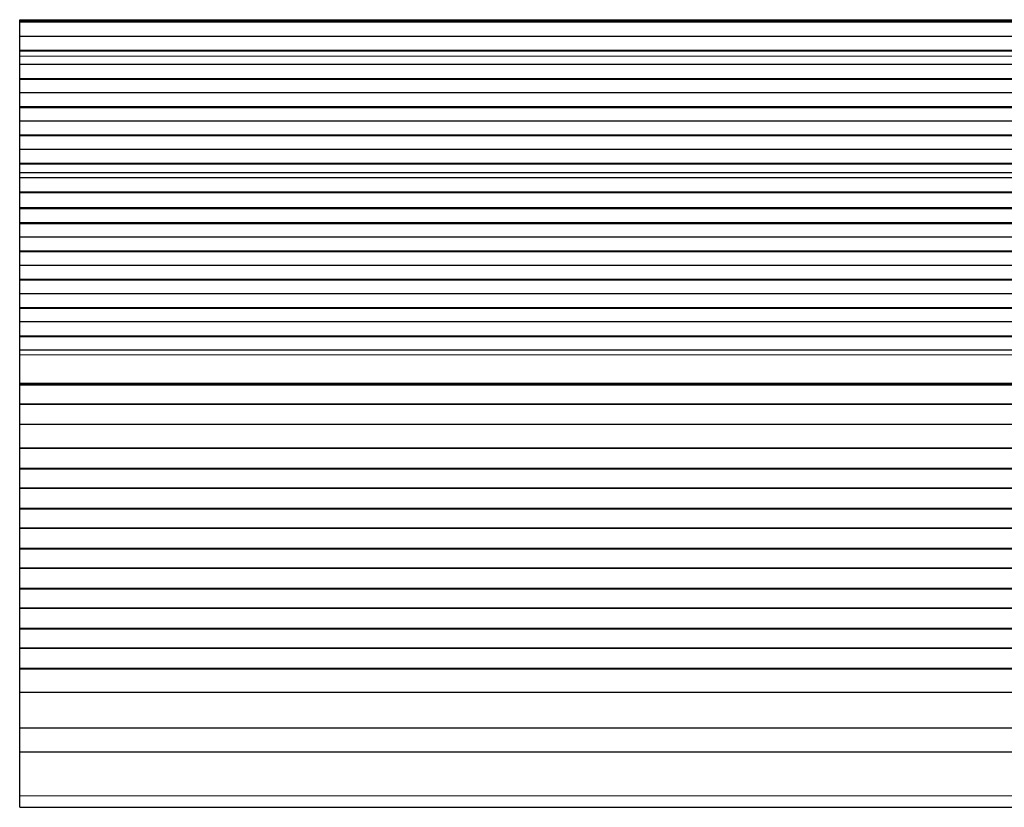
# Model space of a CAD drawing. Header units: inches. Extents: x 0 to 20790, y -12 to 14700.
# Tile 69 of 133: x 4678 to 5170, y 11587 to 11981. Entities that reach past the tile are written whole.
import ezdxf

# ---------------------------------------------------------------- set-up
doc = ezdxf.new("R2010")
doc.units = ezdxf.units.IN
doc.layers.add('1', color=7, linetype='Continuous', true_color=0xffffff)
doc.layers.add('254', color=7, linetype='Continuous', true_color=0xffffff)
doc.styles.add('latin_extended', font='simplex.shx')
doc.dimstyles.get("Standard").update_dxf_attribs({"dimtxt": 0.18, "dimasz": 0.18, "dimexe": 0.18, "dimexo": 0.0625, "dimgap": 0.09, "dimtad": 0, "dimtih": 1, "dimtoh": 1, "dimdec": 4, "dimzin": 0, "dimdsep": 46, "dimtxsty": 'Standard', "dimcen": 0.09, "dimadec": 0, "dimazin": 0, "dimtfac": 1, "dimtdec": 4, "dimtofl": 0, "dimtmove": 0, "dimatfit": 3, "dimfxl": 1, "dimtolj": 1, "dimtzin": 0, "dimarcsym": 0})

# ---------------------------------------------------------------- blocks, each defined once
blk = doc.blocks.new('_U12')
at = {"layer": '254', "color": 3, "linetype": 'Continuous', "lineweight": 13, "transparency": 16777216}
for p, q in [((1265.87, 11808.12), (1265.87, 8470.57)), ((7579.37, 10116.01), (7579.37, 8470.57)), ((7456.87, 8505.57), (1388.37, 8505.57))]:
    blk.add_line(p, q, dxfattribs=at)
at = {"layer": '254', "color": 3, "transparency": 16777216}
for points in [[(1388.37, 8525.98), (1388.37, 8485.15), (1265.87, 8505.57)], [(7456.87, 8485.15), (7456.87, 8525.98), (7579.37, 8505.57)]]:
    blk.add_solid(points, dxfattribs=at)
at = {"layer": 'Defpoints', "color": 0, "transparency": 16777216}
for p in [(1265.87, 11843.12), (7579.37, 10151.01), (1265.87, 8505.57)]:
    blk.add_point(p, dxfattribs=at)
at = {"layer": '254', "color": 2, "lineweight": 13, "transparency": 16777216, "insert": (4215.54, 8689.32), "char_height": 122.5, "attachment_point": 1, "style": 'latin_extended'}
blk.add_mtext('\\A1;6314', dxfattribs=at)

msp = doc.modelspace()

# ---------------------------------------------------------------- linework, layer by layer
at = {"layer": '1', "color": 2, "linetype": 'Continuous', "lineweight": 25}
for p, q in [((4677.875, 11980.502), (4677.875, 11980.926)), ((4677.875, 11979.835), (4677.875, 11980.502)), ((5654.875, 11980.502), (4677.875, 11980.502)), ((5654.875, 11979.835), (4677.875, 11979.835)), ((4677.875, 11979.699), (4677.875, 11979.835)), ((4677.875, 11972.467), (4677.875, 11979.699)), ((5654.875, 11979.699), (4677.875, 11979.699)), ((4677.875, 11965.533), (4677.875, 11972.467)), ((5654.875, 11972.467), (4677.875, 11972.467)), ((4677.875, 11965.179), (4677.875, 11965.533)), ((5654.875, 11965.533), (4677.875, 11965.533)), ((4677.875, 11962.731), (4677.875, 11965.179)), ((5654.875, 11965.179), (4677.875, 11965.179)), ((4677.875, 11962.704), (4677.875, 11962.731)), ((4677.875, 11958.51), (4677.875, 11962.704)), ((4677.875, 11951.439), (4677.875, 11958.51)), ((5654.875, 11958.51), (4677.875, 11958.51)), ((4677.875, 11951.086), (4677.875, 11951.439)), ((5654.875, 11951.439), (4677.875, 11951.439)), ((4677.875, 11944.368), (4677.875, 11951.086)), ((5654.875, 11951.086), (4677.875, 11951.086)), ((4677.875, 11937.297), (4677.875, 11944.368)), ((5654.875, 11944.368), (4677.875, 11944.368)), ((4677.875, 11936.944), (4677.875, 11937.297)), ((5654.875, 11937.297), (4677.875, 11937.297)), ((4677.875, 11930.226), (4677.875, 11936.944)), ((5654.875, 11936.944), (4677.875, 11936.944)), ((4677.875, 11923.155), (4677.875, 11930.226)), ((5654.875, 11930.226), (4677.875, 11930.226)), ((4677.875, 11922.802), (4677.875, 11923.155)), ((5654.875, 11923.155), (4677.875, 11923.155)), ((5654.875, 11922.802), (4677.875, 11922.802)), ((4677.875, 11916.084), (4677.875, 11922.802)), ((4677.875, 11909.013), (4677.875, 11916.084)), ((5654.875, 11916.084), (4677.875, 11916.084)), ((4677.875, 11908.659), (4677.875, 11909.013)), ((5654.875, 11909.013), (4677.875, 11909.013)), ((4677.875, 11904.466), (4677.875, 11908.659)), ((5654.875, 11908.659), (4677.875, 11908.659)), ((4677.875, 11904.438), (4677.875, 11904.466)), ((4677.875, 11901.894), (4677.875, 11904.438)), ((4677.875, 11901.887), (4677.875, 11901.894)), ((5654.875, 11901.894), (4677.875, 11901.894)), ((4677.875, 11894.682), (4677.875, 11901.887)), ((5654.875, 11901.887), (4677.875, 11901.887)), ((4677.875, 11894.329), (4677.875, 11894.682)), ((5654.875, 11894.682), (4677.875, 11894.682)), ((4677.875, 11886.806), (4677.875, 11894.329)), ((5654.875, 11894.329), (4677.875, 11894.329)), ((4677.875, 11886.386), (4677.875, 11886.806)), ((5654.875, 11886.806), (4677.875, 11886.806)), ((4677.875, 11879.315), (4677.875, 11886.386)), ((5654.875, 11886.386), (4677.875, 11886.386)), ((4677.875, 11878.961), (4677.875, 11879.315)), ((5654.875, 11879.315), (4677.875, 11879.315)), ((4677.875, 11872.243), (4677.875, 11878.961)), ((5654.875, 11878.961), (4677.875, 11878.961)), ((4677.875, 11865.172), (4677.875, 11872.243)), ((5654.875, 11872.243), (4677.875, 11872.243)), ((4677.875, 11864.819), (4677.875, 11865.172)), ((5654.875, 11865.172), (4677.875, 11865.172)), ((4677.875, 11858.101), (4677.875, 11864.819)), ((5654.875, 11864.819), (4677.875, 11864.819)), ((4677.875, 11851.03), (4677.875, 11858.101)), ((5654.875, 11858.101), (4677.875, 11858.101)), ((4677.875, 11850.677), (4677.875, 11851.03)), ((5654.875, 11851.03), (4677.875, 11851.03)), ((4677.875, 11843.959), (4677.875, 11850.677)), ((5654.875, 11850.677), (4677.875, 11850.677)), ((4677.875, 11836.888), (4677.875, 11843.959)), ((5654.875, 11843.959), (4677.875, 11843.959)), ((4677.875, 11836.535), (4677.875, 11836.888)), ((5654.875, 11836.888), (4677.875, 11836.888)), ((4677.875, 11829.817), (4677.875, 11836.535)), ((5654.875, 11836.535), (4677.875, 11836.535)), ((4677.875, 11822.746), (4677.875, 11829.817)), ((5654.875, 11829.817), (4677.875, 11829.817)), ((4677.875, 11822.392), (4677.875, 11822.746)), ((5654.875, 11822.746), (4677.875, 11822.746)), ((4677.875, 11815.675), (4677.875, 11822.392)), ((5654.875, 11822.392), (4677.875, 11822.392)), ((4677.875, 11813.401), (4677.875, 11815.675)), ((5654.875, 11815.675), (4677.875, 11815.675)), ((4677.875, 11799.259), (4677.875, 11813.401)), ((4677.875, 11798.543), (4677.875, 11799.259)), ((4677.875, 11798.293), (4677.875, 11798.543)), ((5654.875, 11798.543), (4677.875, 11798.543)), ((4677.875, 11788.793), (4677.875, 11798.293)), ((5654.875, 11798.293), (4677.875, 11798.293)), ((4677.875, 11788.543), (4677.875, 11788.793)), ((5654.875, 11788.793), (4677.875, 11788.793)), ((4677.875, 11778.543), (4677.875, 11788.543)), ((5654.875, 11788.543), (4677.875, 11788.543)), ((4677.875, 11766.793), (4677.875, 11778.543)), ((5654.875, 11778.543), (4677.875, 11778.543)), ((4677.875, 11766.543), (4677.875, 11766.793)), ((5654.875, 11766.793), (4677.875, 11766.793)), ((4677.875, 11756.543), (4677.875, 11766.543)), ((5654.875, 11766.543), (4677.875, 11766.543)), ((4677.875, 11756.293), (4677.875, 11756.543)), ((5654.875, 11756.543), (4677.875, 11756.543)), ((4677.875, 11746.793), (4677.875, 11756.293)), ((5654.875, 11756.293), (4677.875, 11756.293)), ((4677.875, 11746.543), (4677.875, 11746.793)), ((5654.875, 11746.793), (4677.875, 11746.793)), ((4677.875, 11736.543), (4677.875, 11746.543)), ((5654.875, 11746.543), (4677.875, 11746.543)), ((4677.875, 11736.293), (4677.875, 11736.543)), ((5654.875, 11736.543), (4677.875, 11736.543)), ((4677.875, 11726.793), (4677.875, 11736.293)), ((5654.875, 11736.293), (4677.875, 11736.293)), ((4677.875, 11726.543), (4677.875, 11726.793)), ((5654.875, 11726.793), (4677.875, 11726.793)), ((4677.875, 11716.543), (4677.875, 11726.543)), ((5654.875, 11726.543), (4677.875, 11726.543)), ((4677.875, 11716.293), (4677.875, 11716.543)), ((5654.875, 11716.543), (4677.875, 11716.543)), ((4677.875, 11706.793), (4677.875, 11716.293)), ((5654.875, 11716.293), (4677.875, 11716.293)), ((4677.875, 11706.543), (4677.875, 11706.793)), ((5654.875, 11706.793), (4677.875, 11706.793)), ((4677.875, 11696.543), (4677.875, 11706.543)), ((5654.875, 11706.543), (4677.875, 11706.543)), ((4677.875, 11696.293), (4677.875, 11696.543)), ((5654.875, 11696.543), (4677.875, 11696.543)), ((4677.875, 11686.793), (4677.875, 11696.293)), ((5654.875, 11696.293), (4677.875, 11696.293)), ((4677.875, 11686.543), (4677.875, 11686.793)), ((5654.875, 11686.793), (4677.875, 11686.793)), ((4677.875, 11676.543), (4677.875, 11686.543)), ((5654.875, 11686.543), (4677.875, 11686.543)), ((4677.875, 11676.293), (4677.875, 11676.543)), ((5654.875, 11676.543), (4677.875, 11676.543)), ((4677.875, 11666.793), (4677.875, 11676.293)), ((5654.875, 11676.293), (4677.875, 11676.293)), ((4677.875, 11666.543), (4677.875, 11666.793)), ((5654.875, 11666.793), (4677.875, 11666.793)), ((4677.875, 11656.543), (4677.875, 11666.543)), ((5654.875, 11666.543), (4677.875, 11666.543)), ((4677.875, 11656.293), (4677.875, 11656.543)), ((5654.875, 11656.543), (4677.875, 11656.543)), ((4677.875, 11644.56), (4677.875, 11656.293)), ((5654.875, 11656.293), (4677.875, 11656.293)), ((4677.875, 11626.748), (4677.875, 11644.56)), ((5654.875, 11644.56), (4677.875, 11644.56)), ((4677.875, 11614.788), (4677.875, 11626.748)), ((5654.875, 11626.748), (4677.875, 11626.748)), ((4677.875, 11592.925), (4677.875, 11614.788)), ((5654.875, 11614.788), (4677.875, 11614.788)), ((4677.875, 11587.205), (4677.875, 11592.925)), ((4677.875, 11587.205), (5654.875, 11587.205))]:
    msp.add_line(p, q, dxfattribs=at)
at = {"layer": '1', "color": 110, "linetype": 'Continuous', "lineweight": 13}
for p, q in [((5654.875, 11980.926), (4677.875, 11980.926)), ((5654.875, 11962.731), (4677.875, 11962.731)), ((5654.875, 11962.704), (4677.875, 11962.704)), ((5654.875, 11904.466), (4677.875, 11904.466)), ((5654.875, 11904.438), (4677.875, 11904.438)), ((5654.875, 11813.401), (4677.875, 11813.401)), ((5654.875, 11799.259), (4677.875, 11799.259)), ((5654.875, 11592.925), (4677.875, 11592.925))]:
    msp.add_line(p, q, dxfattribs=at)

# ---------------------------------------------------------------- dimensions: what is measured, and where the dimension line sits
at = {"layer": '254', "color": 2, "linetype": 'Continuous', "lineweight": 13}
dim = msp.add_linear_dim(base=(1265.868, 8505.565), p1=(7579.375, 10151.013), p2=(1265.868, 11843.12), dimstyle='Standard', override={"dimscale": 35, "dimtxt": 3.5, "dimasz": 3.5, "dimexe": 1, "dimexo": 1, "dimgap": 1.75, "dimtad": 1, "dimtih": 1, "dimtoh": 0, "dimdec": 0, "dimlfac": 1, "dimzin": 8, "dimdsep": 46, "dimlunit": 2, "dimtxsty": 'latin_extended', "dimsah": 1, "dimse1": 0, "dimse2": 0, "dimsd1": 0, "dimsd2": 0, "dimclrd": 3, "dimclre": 3, "dimclrt": 2, "dimtol": 0, "dimtm": -0.1, "dimtfac": 0.714286, "dimtdec": 3, "dimtofl": 1, "dimtmove": 0, "dimtzin": 8, "dimlwd": 13, "dimlwe": 13}, dxfattribs=at)
dim.commit()
dim.dimension.update_dxf_attribs({"geometry": '_U12', "text_midpoint": (4422.622, 8505.565), "dimtype": 160})

doc.saveas('drawing.dxf')
